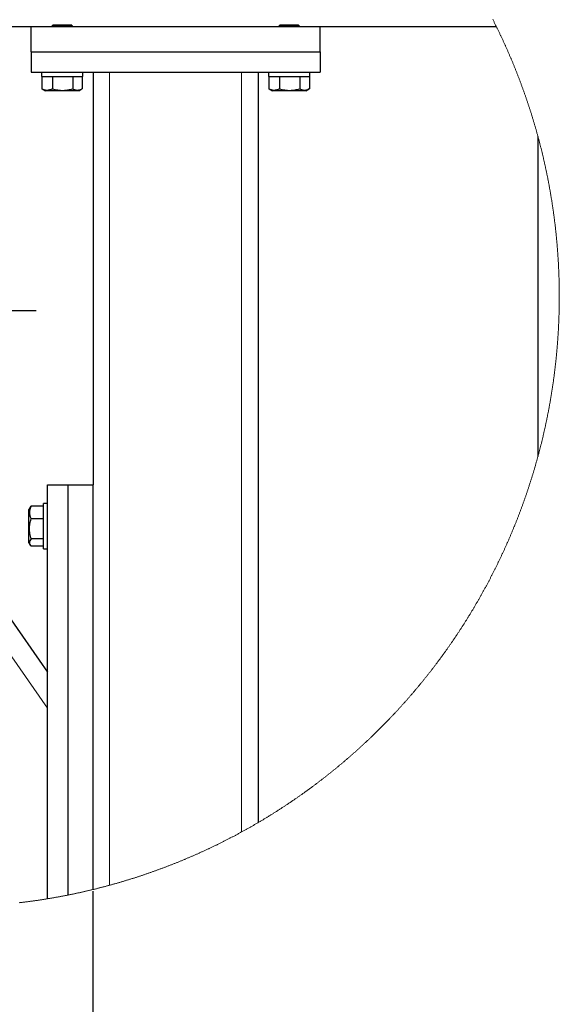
# Model space of a CAD drawing. Header units: millimetres. Extents: x 0 to 841, y 0 to 594.
# Tile 80 of 92: x 642 to 663, y 338 to 377. Entities that reach past the tile are written whole.
import ezdxf

# ---------------------------------------------------------------- set-up
doc = ezdxf.new("R2010")
doc.units = ezdxf.units.MM
doc.header["$PDSIZE"] = -1
doc.linetypes.add('CENTERX2', pattern=[20.32, 12.7, -2.54, 2.54, -2.54])
doc.layers.add('COTES', color=1, linetype='Continuous')
doc.layers.add('TRAIT-MIXTES', color=3, linetype='CENTERX2')
doc.layers.add('TRAIT-FORT', color=4, linetype='Continuous', lineweight=25)
doc.styles.add('SLDTEXTSTYLE0', font='TXT', dxfattribs={"width": 0.75})
doc.dimstyles.new('SLDDIMSTYLE5', dxfattribs={"dimtxt": 3.5, "dimasz": 2, "dimexe": 0, "dimexo": 0.0625, "dimgap": 0.875, "dimtad": 1, "dimlfac": 12.5, "dimrnd": 1e-09, "dimzin": 12, "dimdsep": 46, "dimtxsty": 'SLDTEXTSTYLE0', "dimsah": 1, "dimcen": 0.09, "dimadec": 0, "dimazin": 3, "dimtfac": 1, "dimtmove": 0, "dimatfit": 0, "dimfxl": 1, "dimfrac": 2, "dimtolj": 1, "dimtzin": 12, "dimarcsym": 0})

# ---------------------------------------------------------------- blocks, each defined once
blk = doc.blocks.new('_D_30')
at = {"layer": 'COTES', "color": 0, "lineweight": -2, "transparency": 16777216}
for p, q in [((641.957, 365.168), (641.957, 333.222)), ((645.157, 342.723), (645.157, 333.222)), ((639.957, 333.222), (631.503, 333.222)), ((645.157, 333.222), (641.957, 333.222)), ((647.157, 333.222), (649.157, 333.222))]:
    blk.add_line(p, q, dxfattribs=at)
at = {"layer": 'COTES', "color": 0, "transparency": 16777216}
for points in [[(639.957, 333.556), (639.957, 332.889), (641.957, 333.222)], [(647.157, 333.556), (647.157, 332.889), (645.157, 333.222)]]:
    blk.add_solid(points, dxfattribs=at)
at = {"layer": 'Defpoints', "color": 0, "transparency": 16777216}
for p in [(641.957, 365.23), (645.157, 342.785), (641.957, 333.222)]:
    blk.add_point(p, dxfattribs=at)
at = {"layer": 'COTES', "color": 0, "transparency": 16777216, "insert": (634.347, 337.597), "char_height": 3.5, "attachment_point": 2, "style": 'SLDTEXTSTYLE0'}
blk.add_mtext('\\A1;40', dxfattribs=at)
blk = doc.blocks.new('SW_CENTERMARKSYMBOL_3')
at = {"layer": 'TRAIT-MIXTES', "color": 0}
for p, q in [((0, 2), (0, 3.4)), ((0, 0), (0, 1)), ((-2, 0), (-3.4, 0)), ((0, 0), (-1, 0)), ((0, 0), (0, -1)), ((0, 0), (1, 0)), ((2, 0), (3.4, 0)), ((0, -2), (0, -3.4))]:
    blk.add_line(p, q, dxfattribs=at)

msp = doc.modelspace()

# ---------------------------------------------------------------- linework, layer by layer
at = {"lineweight": 18}
for p, q in [((626.1389, 374.47008), (643.39705, 349.8229)), ((645.7971, 374.47008), (645.7971, 342.95057)), ((650.91704, 374.47008), (650.91704, 345.01766))]:
    msp.add_line(p, q, dxfattribs=at)
at = {"lineweight": 18, "flags": 128}
for points in [[(663.22462, 365.77861), (663.22462, 365.78062), (663.22447, 365.80814), (663.22447, 365.83566), (663.22447, 365.86318), (663.22432, 365.8907), (663.22417, 365.91822), (663.22401, 365.94574), (663.22371, 365.97326), (663.22355, 366.00078), (663.22325, 366.0283), (663.22294, 366.05582), (663.22264, 366.08334), (663.22218, 366.11085), (663.22188, 366.13837), (663.22142, 366.16589), (663.22096, 366.1934), (663.2205, 366.22092), (663.21989, 366.24843), (663.21943, 366.27595), (663.21882, 366.30346), (663.21821, 366.33098), (663.21745, 366.35849), (663.21684, 366.386), (663.21608, 366.41351), (663.21532, 366.44102), (663.21455, 366.46853), (663.21379, 366.49604), (663.21287, 366.52355), (663.21196, 366.55105), (663.21104, 366.57856), (663.21013, 366.60606), (663.20921, 366.63356), (663.20814, 366.66106), (663.20708, 366.68856), (663.20601, 366.71606), (663.20494, 366.74356), (663.20387, 366.77106), (663.20265, 366.79855), (663.20143, 366.82605), (663.20021, 366.85354), (663.19899, 366.88103), (663.19761, 366.90852), (663.19639, 366.93601), (663.19502, 366.9635), (663.19365, 366.99098), (663.19212, 367.01846), (663.19075, 367.04595), (663.18922, 367.07342), (663.1877, 367.10091), (663.18617, 367.12838), (663.18449, 367.15586), (663.18297, 367.18333), (663.18129, 367.2108), (663.17961, 367.23827), (663.17793, 367.26574), (663.1761, 367.2932), (663.17442, 367.32066), (663.17259, 367.34812), (663.17076, 367.37558), (663.16893, 367.40304), (663.16694, 367.43049), (663.16511, 367.45794), (663.16313, 367.4854), (663.16115, 367.51284), (663.15901, 367.54029), (663.15703, 367.56773), (663.15489, 367.59517), (663.15275, 367.62261), (663.15062, 367.65004), (663.14848, 367.67748), (663.14619, 367.70491), (663.1439, 367.73234), (663.14162, 367.75976), (663.13933, 367.78718), (663.13704, 367.8146), (663.1346, 367.84202), (663.13215, 367.86943), (663.12971, 367.89684), (663.12727, 367.92425), (663.12483, 367.95166), (663.12224, 367.97906), (663.11964, 368.00646), (663.11705, 368.03386), (663.11445, 368.06125), (663.11171, 368.08864), (663.10911, 368.11603), (663.10637, 368.14341), (663.10362, 368.17079), (663.10072, 368.19817), (663.09797, 368.22555), (663.09508, 368.25292), (663.09218, 368.28029), (663.08928, 368.30765), (663.08623, 368.33501), (663.08333, 368.36237), (663.08027, 368.38972), (663.07722, 368.41707), (663.07417, 368.44442), (663.07112, 368.47176), (663.06792, 368.4991), (663.06471, 368.52644), (663.06151, 368.55377), (663.0583, 368.5811), (663.05495, 368.60843), (663.05174, 368.63575), (663.04838, 368.66306), (663.04503, 368.69038), (663.04167, 368.71769), (663.03816, 368.74499), (663.03465, 368.7723), (663.03114, 368.79959), (663.02763, 368.82689), (663.02412, 368.85418), (663.02061, 368.88146), (663.01695, 368.90874), (663.01329, 368.93602), (663.00963, 368.96329), (663.00581, 368.99056), (663.00215, 369.01782), (662.99834, 369.04508), (662.99452, 369.07234), (662.99071, 369.09958), (662.98674, 369.12683), (662.98292, 369.15407), (662.97896, 369.18131), (662.97499, 369.20854), (662.97102, 369.23577), (662.9669, 369.26299), (662.96293, 369.29021), (662.95881, 369.31743), (662.95469, 369.34463), (662.95058, 369.37184), (662.9463, 369.39904), (662.94203, 369.42623), (662.93791, 369.45342), (662.93349, 369.4806), (662.92921, 369.50778), (662.92494, 369.53496), (662.92052, 369.56213), (662.91609, 369.58929), (662.91167, 369.61645), (662.90724, 369.6436), (662.90266, 369.67075), (662.89808, 369.6979), (662.89351, 369.72503), (662.88893, 369.75216), (662.88435, 369.77929), (662.87962, 369.80641), (662.87489, 369.83353), (662.87016, 369.86064), (662.86543, 369.88775), (662.8607, 369.91485), (662.85582, 369.94194), (662.85094, 369.96903), (662.84605, 369.99611), (662.84117, 370.02319), (662.83629, 370.05026), (662.83125, 370.07733), (662.82622, 370.10439), (662.82118, 370.13144), (662.81615, 370.15849), (662.81096, 370.18553), (662.80592, 370.21257), (662.80073, 370.2396), (662.79555, 370.26662), (662.79036, 370.29364), (662.78502, 370.32065), (662.77968, 370.34766), (662.77434, 370.37466), (662.769, 370.40165), (662.76365, 370.42864), (662.75816, 370.45562), (662.75282, 370.4826), (662.74733, 370.50956), (662.74183, 370.53653), (662.73619, 370.56348), (662.7307, 370.59043), (662.72505, 370.61737), (662.7194, 370.64431), (662.71376, 370.67124), (662.70811, 370.69816), (662.70231, 370.72508), (662.69652, 370.75199), (662.69072, 370.77889), (662.68492, 370.80579), (662.67912, 370.83268), (662.67317, 370.85956), (662.66722, 370.88643), (662.66127, 370.9133), (662.65532, 370.94016), (662.64937, 370.96702), (662.64326, 370.99387), (662.63716, 371.02071), (662.63106, 371.04754), (662.62495, 371.07437), (662.6187, 371.10119), (662.61259, 371.128), (662.60634, 371.15481), (662.60008, 371.1816), (662.59382, 371.20839), (662.58742, 371.23518), (662.58101, 371.26195), (662.57475, 371.28872), (662.56819, 371.31548), (662.56178, 371.34223), (662.55537, 371.36898), (662.54881, 371.39572), (662.54225, 371.42245), (662.53569, 371.44917), (662.52913, 371.47589), (662.52241, 371.50259), (662.51585, 371.52929), (662.50914, 371.55599), (662.50242, 371.58267), (662.49556, 371.60935), (662.48884, 371.63602), (662.48198, 371.66268), (662.47511, 371.68933), (662.46824, 371.71597), (662.46138, 371.74261), (662.45436, 371.76924), (662.44734, 371.79586), (662.44032, 371.82247), (662.4333, 371.84908), (662.42628, 371.87567), (662.41911, 371.90226), (662.41209, 371.92884), (662.40492, 371.95541), (662.3976, 371.98197), (662.39714, 371.98392), (662.38997, 372.01047), (662.38264, 372.03702), (662.37532, 372.06355), (662.36799, 372.09008), (662.36067, 372.1166), (662.35335, 372.14311), (662.34587, 372.16962), (662.33839, 372.19611), (662.33092, 372.2226), (662.32344, 372.24907), (662.31596, 372.27554), (662.30833, 372.302), (662.3007, 372.32845), (662.29307, 372.35489), (662.28544, 372.38133), (662.27782, 372.40775), (662.27003, 372.43416), (662.26225, 372.46057), (662.25447, 372.48697), (662.24669, 372.51335), (662.23891, 372.53973), (662.23097, 372.5661), (662.22304, 372.59246), (662.2151, 372.61881), (662.20717, 372.64516), (662.19923, 372.67149), (662.19115, 372.69781), (662.18306, 372.72412), (662.17497, 372.75043), (662.16688, 372.77672), (662.1588, 372.80301), (662.15056, 372.82929), (662.14232, 372.85555), (662.13408, 372.88181), (662.12584, 372.90806), (662.1176, 372.93429), (662.10921, 372.96052), (662.10081, 372.98674), (662.09242, 373.01295), (662.08403, 373.03915), (662.07564, 373.06534), (662.06709, 373.09152), (662.05855, 373.11769), (662.05, 373.14385), (662.04146, 373.17), (662.03276, 373.19614), (662.02421, 373.22226), (662.01552, 373.24838), (662.00682, 373.27449), (661.99812, 373.30059), (661.98927, 373.32668), (661.98057, 373.35276), (661.97172, 373.37883), (661.96287, 373.40489), (661.95402, 373.43094), (661.94502, 373.45697), (661.93617, 373.483), (661.92717, 373.50902), (661.91817, 373.53502), (661.90916, 373.56102), (661.90001, 373.587), (661.891, 373.61298), (661.88185, 373.63894), (661.87269, 373.6649), (661.86354, 373.69084), (661.85438, 373.71677), (661.84508, 373.74269), (661.83577, 373.7686), (661.82646, 373.7945), (661.81715, 373.82039), (661.80784, 373.84627), (661.79838, 373.87214), (661.78892, 373.89799), (661.77946, 373.92384), (661.77, 373.94967), (661.76054, 373.9755), (661.75093, 374.00131), (661.74147, 374.02711), (661.73186, 374.0529), (661.72224, 374.07868), (661.71248, 374.10445), (661.70286, 374.1302), (661.6931, 374.15595), (661.68333, 374.18168), (661.67357, 374.2074), (661.6638, 374.23312), (661.65388, 374.25881), (661.64396, 374.2845), (661.63405, 374.31018), (661.62413, 374.33585), (661.61421, 374.3615), (661.60429, 374.38714), (661.59422, 374.41277), (661.58415, 374.43839), (661.57408, 374.464), (661.56401, 374.48959), (661.55379, 374.51517), (661.54371, 374.54075), (661.53349, 374.56631), (661.52327, 374.59185), (661.51289, 374.61739), (661.50267, 374.64291), (661.49229, 374.66843), (661.48207, 374.69393), (661.47169, 374.71941), (661.46116, 374.74489), (661.45079, 374.77035), (661.44026, 374.79581), (661.42988, 374.82124), (661.41936, 374.84667), (661.40867, 374.87209), (661.39815, 374.89749), (661.38746, 374.92288), (661.37694, 374.94826), (661.36625, 374.97362), (661.35557, 374.99898), (661.34474, 375.02432), (661.33406, 375.04964), (661.32323, 375.07496), (661.31239, 375.10026), (661.30156, 375.12555), (661.29072, 375.15083), (661.27974, 375.1761), (661.26875, 375.20135), (661.25776, 375.22659), (661.24678, 375.25182), (661.23579, 375.27703), (661.22481, 375.30223), (661.21367, 375.32742), (661.20253, 375.35259), (661.19139, 375.37776), (661.18025, 375.40291), (661.16896, 375.42804), (661.15782, 375.45317), (661.14653, 375.47828), (661.13524, 375.50337), (661.12395, 375.52846), (661.1125, 375.55353), (661.10121, 375.57859), (661.08977, 375.60363), (661.07832, 375.62866), (661.06688, 375.65368), (661.05543, 375.67869), (661.04384, 375.70368), (661.03239, 375.72865), (661.0208, 375.75362), (661.0092, 375.77857), (660.99745, 375.80351), (660.98585, 375.82843), (660.9741, 375.85334), (660.96235, 375.87824), (660.95061, 375.90312), (660.93886, 375.92799), (660.92711, 375.95285), (660.91521, 375.97769), (660.9033, 376.00252), (660.8914, 376.02733), (660.8795, 376.05213), (660.8676, 376.07692), (660.85554, 376.10169), (660.84349, 376.12645), (660.83143, 376.15119), (660.81938, 376.17592), (660.80733, 376.20064), (660.79512, 376.22534), (660.79283, 376.23008), (660.78062, 376.25477), (660.76842, 376.27944), (660.75621, 376.3041), (660.744, 376.32874), (660.73179, 376.35337), (660.71943, 376.37798), (660.70708, 376.40258), (660.69472, 376.42717), (660.68236, 376.45174), (660.66984, 376.4763), (660.65748, 376.50084), (660.64497, 376.52537)], [(642.29674, 342.27226), (642.32405, 342.27546), (642.35151, 342.2787), (642.37883, 342.28196), (642.40614, 342.28526), (642.43345, 342.28859), (642.46077, 342.29195), (642.48808, 342.29534), (642.51539, 342.29876), (642.54271, 342.30222), (642.56987, 342.30571), (642.59718, 342.30923), (642.62449, 342.31278), (642.65181, 342.31636), (642.67912, 342.31997), (642.70643, 342.32362), (642.7336, 342.3273), (642.76091, 342.33101), (642.78822, 342.33475), (642.81538, 342.33852), (642.8427, 342.34233), (642.87001, 342.34616), (642.89717, 342.35003), (642.92448, 342.35393), (642.95164, 342.35786), (642.97896, 342.36182), (643.00612, 342.36582), (643.03343, 342.36985), (643.06059, 342.3739), (643.08775, 342.37799), (643.11506, 342.38211), (643.14223, 342.38627), (643.16939, 342.39045), (643.19655, 342.39467), (643.22386, 342.39892), (643.25102, 342.4032), (643.27818, 342.40751), (643.30534, 342.41185), (643.3325, 342.41622), (643.35966, 342.42063), (643.38682, 342.42507), (643.39705, 342.42675), (643.42421, 342.43123), (643.45137, 342.43574), (643.47853, 342.44028), (643.50569, 342.44486), (643.5327, 342.44946), (643.55986, 342.4541), (643.58702, 342.45877), (643.61418, 342.46348), (643.64119, 342.46821), (643.66835, 342.47297), (643.69551, 342.47777), (643.72252, 342.4826), (643.74968, 342.48746), (643.77669, 342.49235), (643.80385, 342.49727), (643.83085, 342.50222), (643.85786, 342.50721), (643.88502, 342.51222), (643.91203, 342.51727), (643.93904, 342.52235), (643.96605, 342.52746), (643.99321, 342.53261), (644.02022, 342.53778), (644.04722, 342.54299), (644.07423, 342.54822), (644.10124, 342.55349), (644.12825, 342.55879), (644.15526, 342.56412), (644.18226, 342.56948), (644.19707, 342.57245), (644.22407, 342.57786), (644.25108, 342.5833), (644.27794, 342.58877), (644.30495, 342.59428), (644.33195, 342.59981), (644.35881, 342.60538), (644.38582, 342.61098), (644.41282, 342.61661), (644.43968, 342.62227), (644.46654, 342.62797), (644.49354, 342.63369), (644.5204, 342.63945), (644.54741, 342.64523), (644.57426, 342.65105), (644.60112, 342.6569), (644.62797, 342.66278), (644.65483, 342.66869), (644.68184, 342.67464), (644.70869, 342.68061), (644.73555, 342.68662), (644.7624, 342.69265), (644.78911, 342.69872), (644.81596, 342.70482), (644.84282, 342.71095), (644.86967, 342.71711), (644.89653, 342.72331), (644.92323, 342.72953), (644.95009, 342.73579), (644.97694, 342.74207), (645.00365, 342.74839), (645.0305, 342.75474), (645.0572, 342.76112), (645.08391, 342.76753), (645.11076, 342.77397), (645.13746, 342.78045), (645.15715, 342.78523), (645.18385, 342.79175), (645.21055, 342.79831), (645.23726, 342.8049), (645.26411, 342.81152), (645.29082, 342.81817), (645.31752, 342.82486), (645.34407, 342.83157), (645.37077, 342.83831), (645.39747, 342.84509), (645.42418, 342.8519), (645.45088, 342.85873), (645.47743, 342.8656), (645.50413, 342.8725), (645.53068, 342.87943), (645.55739, 342.8864), (645.58394, 342.89339), (645.61064, 342.90041), (645.63719, 342.90747), (645.66374, 342.91455), (645.69029, 342.92167), (645.71699, 342.92881), (645.74354, 342.93599), (645.77009, 342.9432), (645.79664, 342.95044), (645.7971, 342.95057), (645.82365, 342.95785), (645.8502, 342.96515), (645.87675, 342.97248), (645.90315, 342.97984), (645.9297, 342.98724), (645.95625, 342.99466), (645.98265, 343.00212), (646.0092, 343.00961), (646.03575, 343.01713), (646.06215, 343.02467), (646.08854, 343.03225), (646.1151, 343.03986), (646.14149, 343.0475), (646.16789, 343.05518), (646.19429, 343.06288), (646.22069, 343.07061), (646.24708, 343.07838), (646.27348, 343.08617), (646.29988, 343.09399), (646.32628, 343.10185), (646.35267, 343.10974), (646.37907, 343.11765), (646.40532, 343.1256), (646.43172, 343.13358), (646.45796, 343.14159), (646.48436, 343.14963), (646.5106, 343.1577), (646.537, 343.1658), (646.56325, 343.17393), (646.58949, 343.18209), (646.61574, 343.19029), (646.64213, 343.19851), (646.66838, 343.20676), (646.69462, 343.21505), (646.72087, 343.22336), (646.74696, 343.23171), (646.77321, 343.24008), (646.79945, 343.24849), (646.8257, 343.25692), (646.85179, 343.26539), (646.87803, 343.27389), (646.90413, 343.28242), (646.93037, 343.29097), (646.95646, 343.29956), (646.98256, 343.30818), (647.0088, 343.31683), (647.0349, 343.32551), (647.06099, 343.33422), (647.08708, 343.34296), (647.11317, 343.35173), (647.13927, 343.36053), (647.16521, 343.36937), (647.1913, 343.37823), (647.21739, 343.38712), (647.24333, 343.39604), (647.26942, 343.405), (647.29552, 343.41398), (647.32146, 343.42299), (647.3474, 343.43203), (647.37349, 343.44111), (647.39943, 343.45021), (647.42537, 343.45935), (647.45131, 343.46851), (647.47725, 343.4777), (647.50319, 343.48693), (647.52913, 343.49618), (647.55491, 343.50547), (647.58085, 343.51478), (647.60679, 343.52413), (647.63258, 343.5335), (647.65852, 343.54291), (647.68431, 343.55234), (647.71025, 343.56181), (647.73604, 343.5713), (647.76182, 343.58083), (647.78761, 343.59039), (647.8134, 343.59997), (647.83919, 343.60959), (647.86497, 343.61923), (647.89076, 343.62891), (647.91655, 343.63861), (647.94234, 343.64835), (647.96797, 343.65811), (647.99376, 343.66791), (648.01939, 343.67773), (648.04518, 343.68759), (648.07081, 343.69747), (648.09645, 343.70739), (648.12208, 343.71733), (648.14772, 343.7273), (648.17335, 343.73731), (648.19899, 343.74734), (648.22462, 343.75741), (648.25026, 343.7675), (648.27589, 343.77762), (648.30137, 343.78778), (648.32701, 343.79796), (648.35249, 343.80817), (648.37813, 343.81841), (648.40361, 343.82868), (648.42909, 343.83899), (648.45473, 343.84932), (648.48021, 343.85968), (648.50569, 343.87007), (648.53117, 343.88049), (648.5565, 343.89094), (648.58198, 343.90142), (648.60747, 343.91193), (648.6328, 343.92246), (648.65828, 343.93303), (648.68361, 343.94363), (648.70909, 343.95426), (648.73442, 343.96491), (648.75975, 343.9756), (648.78508, 343.98632), (648.81041, 343.99706), (648.83574, 344.00783), (648.86107, 344.01864), (648.8864, 344.02947), (648.91173, 344.04033), (648.9369, 344.05123), (648.96223, 344.06215), (648.98741, 344.0731), (649.01274, 344.08408), (649.03792, 344.09509), (649.06309, 344.10613), (649.08827, 344.1172), (649.1136, 344.12829), (649.13862, 344.13942), (649.1638, 344.15058), (649.18898, 344.16176), (649.21416, 344.17298), (649.23918, 344.18422), (649.26436, 344.19549), (649.28938, 344.20679), (649.31456, 344.21813), (649.33958, 344.22949), (649.36461, 344.24088), (649.38963, 344.25229), (649.41466, 344.26374), (649.43968, 344.27522), (649.4647, 344.28672), (649.48973, 344.29826), (649.51475, 344.30982), (649.53963, 344.32142), (649.56465, 344.33304), (649.58952, 344.34469), (649.61439, 344.35637), (649.63927, 344.36808), (649.66429, 344.37982), (649.68916, 344.39158), (649.71403, 344.40338), (649.73875, 344.4152), (649.76362, 344.42706), (649.7885, 344.43894), (649.81322, 344.45085), (649.83809, 344.46279), (649.86281, 344.47476), (649.88768, 344.48676), (649.9124, 344.49878), (649.93712, 344.51084), (649.96184, 344.52292), (649.98656, 344.53504), (650.01127, 344.54718), (650.03599, 344.55935), (650.06056, 344.57155), (650.08528, 344.58378), (650.10985, 344.59603), (650.13457, 344.60832), (650.15913, 344.62063), (650.1837, 344.63297), (650.20827, 344.64534), (650.23283, 344.65774), (650.2574, 344.67017), (650.28197, 344.68263), (650.30653, 344.69511), (650.33095, 344.70763), (650.35551, 344.72017), (650.37993, 344.73274), (650.40449, 344.74534), (650.42891, 344.75796), (650.45332, 344.77062), (650.47774, 344.7833), (650.50215, 344.79602), (650.52656, 344.80876), (650.55098, 344.82153), (650.57539, 344.83433), (650.59965, 344.84715), (650.62407, 344.86001), (650.64833, 344.87289), (650.67259, 344.8858), (650.69685, 344.89874), (650.72111, 344.91171), (650.74537, 344.9247), (650.76964, 344.93772), (650.7939, 344.95078), (650.81816, 344.96386), (650.84227, 344.97697), (650.86653, 344.9901), (650.89064, 345.00327), (650.9149, 345.01646), (650.91704, 345.01766), (650.94115, 345.03089), (650.96525, 345.04414), (650.98936, 345.05742), (651.01347, 345.07073), (651.03758, 345.08406), (651.06169, 345.09742), (651.08565, 345.11082), (651.10975, 345.12423), (651.13371, 345.13768), (651.15767, 345.15116), (651.18162, 345.16466), (651.20558, 345.17819), (651.22954, 345.19175), (651.25349, 345.20534), (651.27745, 345.21895), (651.30141, 345.23259), (651.32521, 345.24626), (651.34901, 345.25996), (651.37297, 345.27369), (651.39677, 345.28744), (651.42058, 345.30122), (651.44438, 345.31503), (651.46818, 345.32886), (651.49199, 345.34273), (651.51579, 345.35662), (651.53944, 345.37054), (651.55714, 345.38093), (651.58079, 345.39489), (651.6046, 345.40889), (651.62825, 345.42291), (651.6519, 345.43696), (651.67555, 345.45104), (651.6992, 345.46514), (651.72285, 345.47928), (651.74635, 345.49344), (651.77, 345.50762), (651.7935, 345.52184), (651.81715, 345.53608), (651.84065, 345.55035), (651.86415, 345.56465), (651.88765, 345.57897), (651.91115, 345.59332), (651.93464, 345.6077), (651.95799, 345.62211), (651.98149, 345.63654), (652.00484, 345.651), (652.02833, 345.66549), (652.05168, 345.68), (652.07503, 345.69455), (652.09837, 345.70911), (652.12172, 345.72371), (652.14506, 345.73833), (652.16826, 345.75298), (652.1916, 345.76766), (652.2148, 345.78237), (652.23814, 345.7971), (652.26134, 345.81186), (652.28453, 345.82664), (652.30772, 345.84146), (652.33092, 345.8563), (652.35411, 345.87116), (652.37715, 345.88606), (652.40034, 345.90098), (652.42338, 345.91592), (652.44658, 345.9309), (652.46962, 345.9459), (652.49266, 345.96093), (652.5157, 345.97598), (652.53874, 345.99106), (652.56163, 346.00617), (652.58467, 346.02131), (652.60771, 346.03647), (652.6306, 346.05166), (652.65349, 346.06687), (652.67637, 346.08211), (652.69942, 346.09738), (652.72215, 346.11268), (652.74504, 346.128), (652.76793, 346.14335), (652.79082, 346.15872), (652.81355, 346.17412), (652.83629, 346.18955), (652.85917, 346.205), (652.88191, 346.22048), (652.90465, 346.23599), (652.92738, 346.25152), (652.94996, 346.26708), (652.9727, 346.28267), (652.99544, 346.29828), (653.01802, 346.31392), (653.0406, 346.32959), (653.06318, 346.34528), (653.08577, 346.361), (653.10835, 346.37674), (653.13093, 346.39251), (653.15352, 346.40831), (653.17595, 346.42413), (653.19853, 346.43998), (653.22096, 346.45586), (653.24339, 346.47176), (653.26582, 346.48768), (653.28825, 346.50364), (653.31068, 346.51962), (653.33311, 346.53562), (653.35554, 346.55165), (653.37782, 346.56771), (653.4001, 346.58379), (653.42253, 346.5999), (653.44481, 346.61604), (653.46709, 346.6322), (653.48936, 346.64839), (653.51149, 346.6646), (653.53377, 346.68084), (653.55589, 346.69711), (653.57817, 346.71339), (653.60029, 346.72971), (653.62242, 346.74605), (653.64454, 346.76242), (653.66667, 346.77882), (653.6888, 346.79523), (653.71077, 346.81168), (653.73289, 346.82815), (653.75487, 346.84465), (653.77684, 346.86117), (653.79896, 346.87772), (653.82094, 346.89429), (653.84276, 346.91089), (653.86473, 346.92751), (653.8867, 346.94416), (653.90852, 346.96084), (653.93049, 346.97754), (653.95231, 346.99426), (653.97413, 347.01101), (653.99595, 347.02779), (654.01777, 347.04459), (654.03944, 347.06142), (654.06126, 347.07827), (654.08293, 347.09515), (654.10475, 347.11205), (654.12642, 347.12898), (654.14808, 347.14593), (654.16975, 347.16291), (654.19142, 347.17992), (654.21293, 347.19695), (654.2346, 347.214), (654.25612, 347.23108), (654.27778, 347.24818), (654.2993, 347.26531), (654.32081, 347.28247), (654.34233, 347.29965), (654.36384, 347.31685), (654.38521, 347.33408), (654.40672, 347.35134), (654.42808, 347.36861), (654.44945, 347.38592), (654.47081, 347.40325), (654.49217, 347.4206), (654.51353, 347.43798), (654.5349, 347.45538), (654.55626, 347.47281), (654.57747, 347.49027), (654.59868, 347.50774), (654.61989, 347.52525), (654.64125, 347.54277), (654.66231, 347.56032), (654.68352, 347.5779), (654.70473, 347.5955), (654.72578, 347.61313), (654.74699, 347.63078), (654.76805, 347.64845), (654.78911, 347.66615), (654.81016, 347.68388), (654.83122, 347.70162), (654.85228, 347.7194), (654.87318, 347.7372), (654.89424, 347.75502), (654.91514, 347.77286), (654.93605, 347.79073), (654.95695, 347.80863), (654.97786, 347.82655), (654.99876, 347.84449), (655.01951, 347.86246), (655.04042, 347.88045), (655.06117, 347.89846), (655.08192, 347.9165), (655.10267, 347.93457), (655.12343, 347.95266), (655.14418, 347.97077), (655.16493, 347.98891), (655.18553, 348.00707), (655.20628, 348.02525), (655.22688, 348.04346), (655.24748, 348.06169), (655.26808, 348.07995), (655.28868, 348.09823), (655.30913, 348.11653), (655.32973, 348.13486), (655.35017, 348.15321), (655.37077, 348.17159), (655.39122, 348.18999), (655.41167, 348.20841), (655.43211, 348.22686), (655.45241, 348.24533), (655.47285, 348.26383), (655.49315, 348.28234), (655.51344, 348.30089), (655.53389, 348.31945), (655.55418, 348.33804), (655.57432, 348.35665), (655.59462, 348.37529), (655.61491, 348.39395), (655.63505, 348.41263), (655.6552, 348.43134), (655.67549, 348.45007), (655.69563, 348.46882), (655.71562, 348.4876), (655.73576, 348.5064), (655.7559, 348.52523), (655.77589, 348.54407), (655.79588, 348.56294), (655.81602, 348.58184), (655.83601, 348.60076), (655.85585, 348.6197), (655.87584, 348.63866), (655.89583, 348.65765), (655.91566, 348.67666), (655.9355, 348.69569), (655.95534, 348.71475), (655.97517, 348.73383), (655.99501, 348.75293), (656.01485, 348.77205), (656.03453, 348.7912), (656.05437, 348.81037), (656.07405, 348.82957), (656.09373, 348.84878), (656.11342, 348.86802), (656.1331, 348.88729), (656.15278, 348.90657), (656.17232, 348.92588), (656.192, 348.94521), (656.21153, 348.96457), (656.23106, 348.98394), (656.25059, 349.00334), (656.26997, 349.02277), (656.2895, 349.04221), (656.30903, 349.06168), (656.32841, 349.08117), (656.34779, 349.10068), (656.36717, 349.12022), (656.38655, 349.13977), (656.40593, 349.15935), (656.42515, 349.17896), (656.44453, 349.19858), (656.46376, 349.21823), (656.48298, 349.2379), (656.50221, 349.25759), (656.52144, 349.27731), (656.54066, 349.29704), (656.55974, 349.3168), (656.57896, 349.33658), (656.59804, 349.35639), (656.61711, 349.37621), (656.63618, 349.39606), (656.65526, 349.41593), (656.67418, 349.43583), (656.69325, 349.45574), (656.71217, 349.47568), (656.73109, 349.49563), (656.75001, 349.51562), (656.76893, 349.53562), (656.78786, 349.55564), (656.80662, 349.57569), (656.82554, 349.59576), (656.84431, 349.61585), (656.86308, 349.63596), (656.88185, 349.6561), (656.90062, 349.67625), (656.91939, 349.69643), (656.938, 349.71663), (656.95662, 349.73685), (656.97539, 349.75709), (656.994, 349.77736), (657.01262, 349.79764), (657.03108, 349.81795), (657.0497, 349.83828), (657.06816, 349.85863), (657.08677, 349.879), (657.10524, 349.8994), (657.1237, 349.91981), (657.14201, 349.94025), (657.16047, 349.96071), (657.17879, 349.98119), (657.19725, 350.00169), (657.21556, 350.02221), (657.23387, 350.04275), (657.25218, 350.06332), (657.27034, 350.08391), (657.28865, 350.10451), (657.30681, 350.12514), (657.32512, 350.14579), (657.34328, 350.16646), (657.36143, 350.18715), (657.37944, 350.20787), (657.3976, 350.2286), (657.4156, 350.24936), (657.43376, 350.27013), (657.45177, 350.29093), (657.46977, 350.31175), (657.48778, 350.33259), (657.50563, 350.35345), (657.52363, 350.37433), (657.54149, 350.39523), (657.55934, 350.41615), (657.57719, 350.43709), (657.59505, 350.45806), (657.6129, 350.47904), (657.6306, 350.50005), (657.64845, 350.52107), (657.66615, 350.54212), (657.68385, 350.56319), (657.70155, 350.58428), (657.7191, 350.60538), (657.7368, 350.62651), (657.75435, 350.64766), (657.77205, 350.66883), (657.78959, 350.69002), (657.80714, 350.71123), (657.82454, 350.73246), (657.84209, 350.75371), (657.85948, 350.77499), (657.87703, 350.79628), (657.89442, 350.81759), (657.91182, 350.83892), (657.92906, 350.86028), (657.94646, 350.88165), (657.96385, 350.90304), (657.98109, 350.92445), (657.99834, 350.94589), (658.01558, 350.96734), (658.03282, 350.98881), (658.04991, 351.01031), (658.06715, 351.03182), (658.08424, 351.05335), (658.10133, 351.07491), (658.11842, 351.09648), (658.13551, 351.11807), (658.1526, 351.13968), (658.16954, 351.16132), (658.18663, 351.18297), (658.20357, 351.20464), (658.2205, 351.22633), (658.23744, 351.24804), (658.25422, 351.26978), (658.27116, 351.29153), (658.28795, 351.3133), (658.30473, 351.33509), (658.32152, 351.35689), (658.3383, 351.37872), (658.35509, 351.40057), (658.37172, 351.42244), (658.3885, 351.44433), (658.40513, 351.46623), (658.42177, 351.48816), (658.4384, 351.51011), (658.45488, 351.53207), (658.47151, 351.55405), (658.48799, 351.57606), (658.50447, 351.59808), (658.52095, 351.62012), (658.53743, 351.64218), (658.55391, 351.66426), (658.57023, 351.68636), (658.58656, 351.70848), (658.60304, 351.73061), (658.61937, 351.75277), (658.63554, 351.77494), (658.65187, 351.79714), (658.6682, 351.81935), (658.68437, 351.84158), (658.70054, 351.86383), (658.71672, 351.8861), (658.73289, 351.90839), (658.74891, 351.93069), (658.76509, 351.95302), (658.78111, 351.97536), (658.79713, 351.99773), (658.81315, 352.02011), (658.82918, 352.04251), (658.8452, 352.06493), (658.86107, 352.08736), (658.87694, 352.10982), (658.89281, 352.13229), (658.90867, 352.15479), (658.92454, 352.1773), (658.94041, 352.19983), (658.95613, 352.22237), (658.97185, 352.24494), (658.98756, 352.26752), (659.00328, 352.29013), (659.019, 352.31275), (659.03456, 352.33539), (659.05028, 352.35804), (659.06584, 352.38072), (659.0814, 352.40341), (659.09697, 352.42612), (659.11253, 352.44885), (659.12794, 352.4716), (659.14335, 352.49437), (659.15892, 352.51715), (659.17433, 352.53995), (659.18959, 352.56277), (659.205, 352.58561), (659.22026, 352.60846), (659.23567, 352.63134), (659.25093, 352.65423), (659.26619, 352.67714), (659.28145, 352.70006), (659.29655, 352.72301), (659.31181, 352.74597), (659.32692, 352.76895), (659.34202, 352.79195), (659.35713, 352.81496), (659.37224, 352.83799), (659.38719, 352.86104), (659.40214, 352.88411), (659.41725, 352.90719), (659.4322, 352.93029), (659.447, 352.95341), (659.46196, 352.97655), (659.47691, 352.9997), (659.49171, 353.02287), (659.50651, 353.04606), (659.52131, 353.06927), (659.53612, 353.09249), (659.55076, 353.11573), (659.56557, 353.13899), (659.58021, 353.16226), (659.59486, 353.18555), (659.60951, 353.20886), (659.62416, 353.23219), (659.63865, 353.25553), (659.6533, 353.27889), (659.6678, 353.30226), (659.68229, 353.32566), (659.69679, 353.34907), (659.71113, 353.37249), (659.72563, 353.39594), (659.73997, 353.4194), (659.75432, 353.44287), (659.76866, 353.46637), (659.783, 353.48988), (659.79719, 353.5134), (659.81154, 353.53695), (659.82573, 353.5605), (659.83992, 353.58408), (659.85411, 353.60767), (659.8683, 353.63128), (659.88234, 353.65491), (659.89638, 353.67855), (659.91041, 353.70221), (659.92445, 353.72588), (659.93849, 353.74958), (659.95253, 353.77328), (659.96641, 353.79701), (659.9803, 353.82075), (659.99418, 353.8445), (660.00807, 353.86827), (660.02196, 353.89206), (660.03584, 353.91587), (660.04957, 353.93969), (660.06331, 353.96352), (660.07704, 353.98738), (660.09077, 354.01124), (660.10435, 354.03513), (660.11809, 354.05903), (660.13167, 354.08294), (660.14525, 354.10688), (660.15883, 354.13082), (660.17241, 354.15479), (660.18584, 354.17876), (660.19926, 354.20276), (660.21284, 354.22677), (660.22612, 354.2508), (660.23955, 354.27484), (660.25297, 354.29889), (660.26625, 354.32297), (660.27952, 354.34705), (660.29295, 354.37116), (660.30607, 354.39528), (660.31935, 354.41941), (660.33262, 354.44356), (660.34575, 354.46773), (660.35887, 354.49191), (660.37199, 354.5161), (660.38511, 354.54031), (660.39808, 354.56454), (660.41121, 354.58878), (660.42418, 354.61304), (660.43715, 354.63731), (660.45012, 354.66159), (660.46293, 354.6859), (660.4759, 354.71021), (660.48872, 354.73454), (660.50154, 354.75889), (660.51436, 354.78325), (660.52717, 354.80763), (660.53984, 354.83202), (660.55266, 354.85643), (660.56532, 354.88085), (660.57799, 354.90528), (660.5905, 354.92973), (660.60316, 354.9542), (660.61568, 354.97868), (660.62834, 355.00317), (660.64085, 355.02768), (660.65336, 355.0522), (660.66572, 355.07674), (660.67824, 355.10129), (660.6906, 355.12586), (660.70296, 355.15044), (660.71532, 355.17503), (660.72767, 355.19964), (660.73988, 355.22427), (660.75224, 355.24891), (660.76445, 355.27356), (660.77666, 355.29822), (660.78871, 355.3229), (660.80092, 355.3476), (660.81297, 355.37231), (660.82518, 355.39703), (660.83723, 355.42177), (660.84929, 355.44652), (660.86119, 355.47129), (660.87324, 355.49606), (660.88515, 355.52086), (660.89705, 355.54566), (660.90895, 355.57049), (660.92085, 355.59532), (660.9326, 355.62017), (660.9445, 355.64503), (660.95625, 355.66991), (660.968, 355.69479), (660.9796, 355.7197), (660.99135, 355.74461), (661.00294, 355.76954), (661.01469, 355.79449), (661.02629, 355.81945), (661.03773, 355.84442), (661.04933, 355.8694), (661.06077, 355.8944), (661.07237, 355.91941), (661.08381, 355.94443), (661.09526, 355.96947), (661.10655, 355.99452), (661.11799, 356.01959), (661.12929, 356.04466), (661.14058, 356.06975), (661.15187, 356.09486), (661.16316, 356.11997), (661.1743, 356.1451), (661.18559, 356.17025), (661.19673, 356.1954), (661.20787, 356.22057), (661.21886, 356.24575), (661.22999, 356.27095), (661.24098, 356.29615), (661.25212, 356.32137), (661.26311, 356.34661), (661.27394, 356.37185), (661.28493, 356.39711), (661.29576, 356.42238), (661.30675, 356.44767), (661.31758, 356.47296), (661.32826, 356.49827), (661.33909, 356.52359), (661.34993, 356.54893), (661.36061, 356.57427), (661.37129, 356.59963), (661.38197, 356.625), (661.3925, 356.65039), (661.40318, 356.67578), (661.41371, 356.70119), (661.42424, 356.72661), (661.43477, 356.75205), (661.4453, 356.77749), (661.45567, 356.80295), (661.4662, 356.82842), (661.47658, 356.8539), (661.48695, 356.87939), (661.49718, 356.9049), (661.50755, 356.93042), (661.51777, 356.95594), (661.528, 356.98149), (661.53822, 357.00704), (661.54844, 357.03261), (661.55867, 357.05818), (661.56874, 357.08377), (661.57881, 357.10937), (661.58888, 357.13498), (661.59895, 357.16061), (661.60902, 357.18624), (661.61894, 357.21189), (661.62886, 357.23755), (661.63878, 357.26322), (661.6487, 357.2889), (661.65861, 357.3146), (661.66838, 357.3403), (661.67814, 357.36602), (661.68791, 357.39175), (661.69768, 357.41748), (661.70744, 357.44324), (661.71705, 357.469), (661.72667, 357.49477), (661.73643, 357.52056), (661.74589, 357.54635), (661.75551, 357.57216), (661.76497, 357.59797), (661.77458, 357.6238), (661.78404, 357.64964), (661.7935, 357.67549), (661.80281, 357.70136), (661.81227, 357.72723), (661.82158, 357.75311), (661.83089, 357.779), (661.84019, 357.80491), (661.8495, 357.83083), (661.85866, 357.85675), (661.86781, 357.88269), (661.87712, 357.90864), (661.88612, 357.9346), (661.89528, 357.96056), (661.90443, 357.98654), (661.91344, 358.01253), (661.92244, 358.03854), (661.93144, 358.06455), (661.94044, 358.09057), (661.94929, 358.1166), (661.95814, 358.14264), (661.96715, 358.1687), (661.97584, 358.19476), (661.98469, 358.22083), (661.99354, 358.24692), (662.00224, 358.27301), (662.01094, 358.29911), (662.01964, 358.32523), (662.02833, 358.35135), (662.03688, 358.37749), (662.04558, 358.40363), (662.05412, 358.42979), (662.06267, 358.45595), (662.07106, 358.48212), (662.0796, 358.50831), (662.088, 358.5345), (662.09639, 358.5607), (662.10478, 358.58692), (662.11317, 358.61314), (662.12141, 358.63937), (662.1298, 358.66562), (662.13804, 358.69187), (662.14628, 358.71813), (662.15437, 358.7444), (662.16261, 358.77068), (662.1707, 358.79697), (662.17879, 358.82327), (662.18687, 358.84958), (662.19496, 358.8759), (662.20305, 358.90222), (662.21098, 358.92856), (662.21892, 358.95491), (662.22685, 358.98126), (662.23479, 359.00763), (662.24257, 359.034), (662.25035, 359.06038), (662.25828, 359.08678), (662.26591, 359.11318), (662.2737, 359.13959), (662.28148, 359.16601), (662.28911, 359.19243), (662.29674, 359.21887), (662.30437, 359.24532), (662.31199, 359.27177), (662.31947, 359.29824), (662.32695, 359.32471), (662.33458, 359.35119), (662.3419, 359.37768), (662.34938, 359.40418), (662.35686, 359.43068), (662.36418, 359.4572), (662.3715, 359.48372), (662.37883, 359.51026), (662.38615, 359.5368), (662.39332, 359.56334), (662.39714, 359.57733), (662.40431, 359.60389), (662.41148, 359.63046), (662.41865, 359.65704), (662.42567, 359.68362), (662.43284, 359.71022), (662.43986, 359.73683), (662.44688, 359.76344), (662.4539, 359.79006), (662.46077, 359.81668), (662.46779, 359.84332), (662.47465, 359.86997), (662.48152, 359.89662), (662.48823, 359.92328), (662.4951, 359.94995), (662.50181, 359.97662), (662.50853, 360.00331), (662.51524, 360.03), (662.52196, 360.05669), (662.52867, 360.0834), (662.53523, 360.11012), (662.54179, 360.13684), (662.54835, 360.16357), (662.55491, 360.19031), (662.56132, 360.21705), (662.56773, 360.24381), (662.57414, 360.27057), (662.58055, 360.29733), (662.58696, 360.32411), (662.59337, 360.35089), (662.59962, 360.37768), (662.60588, 360.40448), (662.61214, 360.43128), (662.61824, 360.45809), (662.62449, 360.48491), (662.6306, 360.51174), (662.6367, 360.53857), (662.64281, 360.56541), (662.64891, 360.59226), (662.65486, 360.61911), (662.66081, 360.64597), (662.66676, 360.67284), (662.67271, 360.69972), (662.67866, 360.7266), (662.68446, 360.75349), (662.69026, 360.78038), (662.69606, 360.80729), (662.70186, 360.83419), (662.70766, 360.86111), (662.7133, 360.88803), (662.71895, 360.91496), (662.72459, 360.9419), (662.73024, 360.96884), (662.73588, 360.99579), (662.74138, 361.02274), (662.74687, 361.04971), (662.75236, 361.07667), (662.75786, 361.10365), (662.7632, 361.13063), (662.76869, 361.15762), (662.77403, 361.18461), (662.77937, 361.21161), (662.78456, 361.23861), (662.7899, 361.26562), (662.79509, 361.29264), (662.80028, 361.31967), (662.80546, 361.3467), (662.81065, 361.37373), (662.81569, 361.40077), (662.82088, 361.42782), (662.82591, 361.45488), (662.83095, 361.48193), (662.83583, 361.509), (662.84086, 361.53607), (662.84575, 361.56315), (662.85063, 361.59023), (662.85551, 361.61732), (662.86024, 361.64441), (662.86513, 361.67151), (662.86986, 361.69862), (662.87459, 361.72573), (662.87932, 361.75284), (662.88405, 361.77997), (662.88862, 361.80709), (662.8932, 361.83422), (662.89778, 361.86136), (662.90236, 361.88851), (662.90678, 361.91565), (662.91136, 361.9428), (662.91578, 361.96997), (662.92021, 361.99713), (662.92464, 362.0243), (662.92891, 362.05147), (662.93318, 362.07865), (662.93745, 362.10583), (662.94172, 362.13302), (662.946, 362.16022), (662.95027, 362.18742), (662.95439, 362.21462), (662.95851, 362.24183), (662.96263, 362.26904), (662.9666, 362.29626), (662.97072, 362.32348), (662.97468, 362.35071), (662.97865, 362.37794), (662.98262, 362.40518), (662.98659, 362.43242), (662.9904, 362.45966), (662.99422, 362.48691), (662.99803, 362.51417), (663.00184, 362.54143), (663.00566, 362.56869), (663.00932, 362.59596), (663.01298, 362.62323), (663.01665, 362.65051), (663.02031, 362.67779), (663.02382, 362.70507), (663.02748, 362.73236), (663.03099, 362.75965), (663.0345, 362.78695), (663.03786, 362.81425), (663.04136, 362.84156), (663.04472, 362.86887), (663.04808, 362.89618), (663.05144, 362.9235), (663.05479, 362.95082), (663.058, 362.97814), (663.06135, 363.00547), (663.06456, 363.0328), (663.06761, 363.06014), (663.07081, 363.08748), (663.07387, 363.11482), (663.07707, 363.14217), (663.08012, 363.16952), (663.08302, 363.19687), (663.08607, 363.22423), (663.08897, 363.25159), (663.09202, 363.27896), (663.09492, 363.30632), (663.09767, 363.33369), (663.10057, 363.36107), (663.10332, 363.38844), (663.10606, 363.41583), (663.10881, 363.44321), (663.11156, 363.4706), (663.11415, 363.49799), (663.1169, 363.52538), (663.11949, 363.55278), (663.12208, 363.58018), (663.12453, 363.60758), (663.12712, 363.63499), (663.12956, 363.66239), (663.132, 363.68981), (663.13444, 363.71722), (663.13688, 363.74463), (663.13917, 363.77205), (663.14146, 363.79948), (663.14375, 363.8269), (663.14604, 363.85433), (663.14833, 363.88176), (663.15047, 363.90919), (663.1526, 363.93663), (663.15474, 363.96407), (663.15687, 363.9915), (663.15886, 364.01895), (663.16099, 364.04639), (663.16298, 364.07384), (663.16496, 364.10129), (663.16679, 364.12874), (663.16878, 364.15619), (663.17061, 364.18365), (663.17244, 364.21111), (663.17427, 364.23857), (663.1761, 364.26603), (663.17778, 364.2935), (663.17946, 364.32097), (663.18114, 364.34843), (663.18281, 364.3759), (663.18449, 364.40338), (663.18602, 364.43085), (663.18754, 364.45833), (663.18907, 364.48581), (663.1906, 364.51329), (663.19212, 364.54077), (663.19349, 364.56825), (663.19487, 364.59574), (663.19624, 364.62322), (663.19761, 364.65071), (663.19884, 364.6782), (663.20006, 364.70569), (663.20143, 364.73318), (663.2025, 364.76068), (663.20372, 364.78817), (663.20494, 364.81567), (663.20601, 364.84317), (663.20708, 364.87067), (663.20814, 364.89817), (663.20906, 364.92567), (663.21013, 364.95317), (663.21104, 364.98067), (663.21196, 365.00818), (663.21287, 365.03569), (663.21364, 365.06319), (663.21455, 365.0907), (663.21532, 365.11821), (663.21608, 365.14572), (663.21669, 365.17323), (663.21745, 365.20074), (663.21806, 365.22825), (663.21867, 365.25577), (663.21928, 365.28328), (663.21989, 365.31079), (663.22035, 365.33831), (663.22096, 365.36583), (663.22142, 365.39334), (663.22188, 365.42086), (663.22218, 365.44838), (663.22264, 365.47589), (663.22294, 365.50341), (663.22325, 365.53093), (663.22355, 365.55845), (663.22371, 365.58597), (663.22401, 365.61349), (663.22417, 365.64101), (663.22432, 365.66853), (663.22447, 365.69605), (663.22447, 365.72357), (663.22447, 365.75109), (663.22462, 365.77861)]]:
    msp.add_lwpolyline(points, dxfattribs=at)
at = {"layer": 'TRAIT-FORT', "lineweight": 25}
for p, q in [((642.75709, 376.23008), (634.59715, 376.23008)), ((642.75709, 375.27008), (642.75709, 376.23008)), ((653.95704, 376.23008), (642.75709, 376.23008)), ((643.61311, 376.31008), (643.55711, 376.25408)), ((643.55711, 376.25408), (643.55711, 376.23008)), ((644.35713, 376.25408), (643.55711, 376.25408)), ((643.61311, 376.31008), (644.30113, 376.31008)), ((644.35713, 376.25408), (644.30113, 376.31008)), ((644.35713, 376.23008), (644.35713, 376.25408)), ((652.41316, 376.31008), (652.35716, 376.25408)), ((652.35716, 376.25408), (652.35716, 376.23008)), ((653.15703, 376.25408), (652.35716, 376.25408)), ((652.41316, 376.31008), (653.10103, 376.31008)), ((653.15703, 376.25408), (653.10103, 376.31008)), ((653.15703, 376.23008), (653.15703, 376.25408)), ((653.95704, 375.27008), (653.95704, 376.23008)), ((660.79283, 376.23008), (653.95704, 376.23008)), ((642.75709, 375.27008), (653.95704, 375.27008)), ((642.75709, 375.27008), (642.75709, 374.47008)), ((653.95704, 375.27008), (653.95704, 374.47008)), ((627.11561, 374.47008), (643.39705, 351.21766)), ((642.75709, 374.47008), (653.95704, 374.47008)), ((643.15703, 374.47008), (643.15703, 374.31008)), ((643.15703, 374.31008), (644.75706, 374.31008)), ((643.17229, 374.31008), (643.17229, 373.83045)), ((643.58458, 374.31008), (643.58458, 373.83045)), ((644.36949, 374.31008), (644.36949, 373.83045)), ((644.74196, 374.31008), (644.74196, 373.83045)), ((644.75706, 374.31008), (644.75706, 374.47008)), ((645.15715, 374.47008), (645.15715, 358.47008)), ((651.55714, 374.47008), (651.55714, 345.38093)), ((651.95708, 374.47008), (651.95708, 374.31008)), ((651.95708, 374.31008), (653.55711, 374.31008)), ((651.97218, 374.31008), (651.97218, 373.83045)), ((652.38463, 374.31008), (652.38463, 373.83045)), ((653.16954, 374.31008), (653.16954, 373.83045)), ((653.54201, 374.31008), (653.54201, 373.83045)), ((653.55711, 374.31008), (653.55711, 374.47008)), ((643.18663, 373.82237), (643.17229, 373.83045)), ((643.18464, 373.82308), (643.31114, 373.75008)), ((644.6031, 373.75008), (643.31114, 373.75008)), ((644.6031, 373.75008), (644.7296, 373.82308)), ((651.98668, 373.82237), (651.97218, 373.83045)), ((651.98469, 373.82308), (652.11104, 373.75008)), ((653.40315, 373.75008), (652.11104, 373.75008)), ((653.40315, 373.75008), (653.52949, 373.82308)), ((662.39714, 371.98392), (662.39714, 359.57733)), ((643.39705, 358.47008), (644.19707, 358.47008)), ((643.39705, 342.42675), (643.39705, 358.47008)), ((644.19707, 342.57245), (644.19707, 358.47008)), ((644.19707, 358.47008), (645.15715, 358.47008)), ((645.15715, 342.78523), (645.15715, 358.47008)), ((643.39705, 357.75008), (643.23714, 357.75008)), ((643.23714, 355.99008), (643.23714, 357.75008)), ((642.72612, 357.60095), (642.67714, 357.51608)), ((642.67714, 357.37429), (642.67714, 357.51608)), ((642.67714, 356.22408), (642.67714, 357.37429)), ((642.7278, 357.59995), (642.7574, 357.64626)), ((643.23714, 357.64626), (642.7574, 357.64626)), ((643.23714, 357.15539), (642.7574, 357.15539)), ((642.67714, 356.22408), (642.72612, 356.13922)), ((643.23714, 356.37921), (642.7574, 356.37921)), ((643.23714, 356.09391), (642.7574, 356.09391)), ((643.23714, 355.99008), (643.39705, 355.99008))]:
    msp.add_line(p, q, dxfattribs=at)
for points, knots in [([(643.58458, 373.83045), (643.54932, 373.81298), (643.47996, 373.7786), (643.36882, 373.7641), (643.26399, 373.78453), (643.20353, 373.8148), (643.17229, 373.83045)], [0, 0, 0, 0, 0.271144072, 0.533457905, 0.758854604, 1, 1, 1, 1]), ([(643.58458, 373.83045), (643.65269, 373.81291), (643.79042, 373.77744), (643.99447, 373.76447), (644.18955, 373.78352), (644.30913, 373.81471), (644.36949, 373.83045)], [0, 0, 0, 0, 0.26455954, 0.53496865, 0.76527942, 1, 1, 1, 1]), ([(644.72761, 373.82472), (644.68585, 373.80295), (644.61541, 373.76625), (644.49985, 373.76986), (644.42388, 373.79875), (644.38194, 373.8232), (644.36949, 373.83045)], [0, 0, 0, 0, 0.36541726, 0.61630199, 0.88614505, 1, 1, 1, 1]), ([(652.38463, 373.83045), (652.34937, 373.81298), (652.28001, 373.77861), (652.16887, 373.76409), (652.064, 373.78456), (652.00348, 373.8148), (651.97218, 373.83045)], [0, 0, 0, 0, 0.271056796, 0.533286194, 0.758610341, 1, 1, 1, 1]), ([(652.38463, 373.83045), (652.45274, 373.81291), (652.59047, 373.77744), (652.79452, 373.76447), (652.9896, 373.78352), (653.10918, 373.81471), (653.16954, 373.83045)], [0, 0, 0, 0, 0.26455954, 0.53496865, 0.76527942, 1, 1, 1, 1]), ([(653.52766, 373.82472), (653.4859, 373.80295), (653.41546, 373.76625), (653.2999, 373.76986), (653.22393, 373.79875), (653.18198, 373.8232), (653.16954, 373.83045)], [0, 0, 0, 0, 0.36541726, 0.61630199, 0.88614505, 1, 1, 1, 1]), ([(642.7574, 357.64626), (642.73305, 357.58443), (642.69319, 357.48321), (642.69678, 357.32915), (642.72527, 357.22857), (642.75016, 357.17188), (642.7574, 357.15539)], [0, 0, 0, 0, 0.38770379, 0.63462562, 0.89367018, 1, 1, 1, 1]), ([(642.7574, 356.37921), (642.73991, 356.44657), (642.70456, 356.58272), (642.69131, 356.78457), (642.71061, 356.97749), (642.74171, 357.09572), (642.7574, 357.15539)], [0, 0, 0, 0, 0.26464854, 0.53493248, 0.76529458, 1, 1, 1, 1]), ([(642.7574, 356.37921), (642.74009, 356.35537), (642.70713, 356.30998), (642.69052, 356.2295), (642.71295, 356.155), (642.74194, 356.11515), (642.7574, 356.09391)], [0, 0, 0, 0, 0.27916947, 0.53159412, 0.75036875, 1, 1, 1, 1])]:
    msp.add_open_spline(points, degree=3, knots=knots, dxfattribs=at)

# ---------------------------------------------------------------- block references
at = {"layer": 'TRAIT-MIXTES'}
msp.add_blockref('SW_CENTERMARKSYMBOL_3', (639.55702, 365.23008), dxfattribs=at)

# ---------------------------------------------------------------- dimensions: what is measured, and where the dimension line sits
at = {"layer": 'COTES'}
dim = msp.add_linear_dim(base=(641.95709, 333.22231), p1=(645.15709, 342.78521), p2=(641.95709, 365.23008), dimstyle='SLDDIMSTYLE5', dxfattribs=at)
dim.commit()
dim.dimension.update_dxf_attribs({"geometry": '_D_30', "text_midpoint": (634.34658, 333.22231), "dimtype": 160})

doc.saveas('drawing.dxf')
